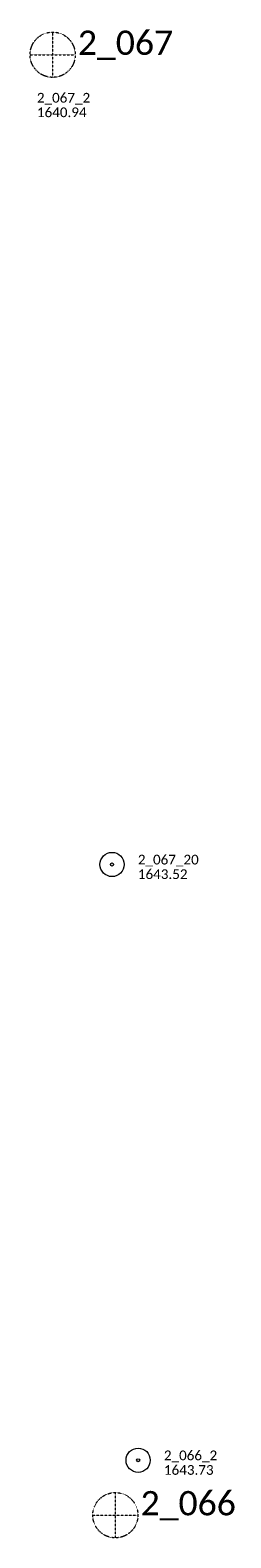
# Model space of a CAD drawing. Extents: x 386237 to 390135, y 96958 to 113752.
# Tile 109 of 112: x 388690 to 388814, y 112687 to 113620. Entities that reach past the tile are written whole.
import ezdxf

# ---------------------------------------------------------------- set-up
doc = ezdxf.new("R2010")
doc.units = 0
doc.header["$MEASUREMENT"] = 0
doc.linetypes.add('Wisdot3', pattern=[0.1875, 0.125, -0.0625])
doc.layers.add('E_MAP_Limits', color=81, linetype='Wisdot3', lineweight=18)
doc.layers.add('E_MAP_PassPoints', color=41, linetype='Continuous', lineweight=18)
doc.styles.add('CalibriLight', font='calibril.ttf')

# ---------------------------------------------------------------- blocks, each defined once
blk = doc.blocks.new('PP')
at = {"layer": 'E_MAP_PassPoints', "lineweight": 0}
for radius in [7.5, 0.96]:
    blk.add_circle((0, 0), radius, dxfattribs=at)
blk = doc.blocks.new('PHOTOC')
at = {"layer": 'E_MAP_Limits', "lineweight": 0}
for p, q in [((0.12, 14.06), (0.06, -13.8)), ((-13.79, 0.03), (14.12, 0.01))]:
    blk.add_line(p, q, dxfattribs=at)
blk.add_circle((0.17, 0.03), 14, dxfattribs=at)

msp = doc.modelspace()

# ---------------------------------------------------------------- block references
at = {"layer": 'E_MAP_Limits', "lineweight": 0}
for p in [(388703.37, 113604.4), (388742.26, 112701.25), (388742.26, 112701.25)]:
    msp.add_blockref('PHOTOC', p, dxfattribs=at)
at = {"layer": 'E_MAP_PassPoints', "lineweight": 0}
for p in [(388740.37, 113103.7), (388740.37, 113103.7), (388756.54, 112735.28), (388756.54, 112735.28)]:
    msp.add_blockref('PP', p, dxfattribs=at)

# ---------------------------------------------------------------- texts
at = {"layer": 'E_MAP_Limits', "lineweight": 0, "style": 'CalibriLight'}
for s, p in [('2_067', (388719.2, 113604.37)), ('2_066', (388758.09, 112701.21)), ('2_066', (388758.09, 112701.21))]:
    msp.add_text(s, height=15, dxfattribs=at).set_placement(p)
at = {"layer": 'E_MAP_PassPoints', "lineweight": 0, "style": 'CalibriLight'}
for s, p in [('2_067_2', (388693.79, 113574.83)), ('1640.94', (388693.79, 113565.83)), ('2_067_20', (388756.37, 113103.7)), ('2_067_20', (388756.37, 113103.7)), ('1643.52', (388756.37, 113094.7)), ('1643.52', (388756.37, 113094.7)), ('2_066_2', (388772.54, 112735.28)), ('2_066_2', (388772.54, 112735.28)), ('1643.73', (388772.54, 112726.28)), ('1643.73', (388772.54, 112726.28))]:
    msp.add_text(s, height=6, dxfattribs=at).set_placement(p)

doc.saveas('drawing.dxf')
